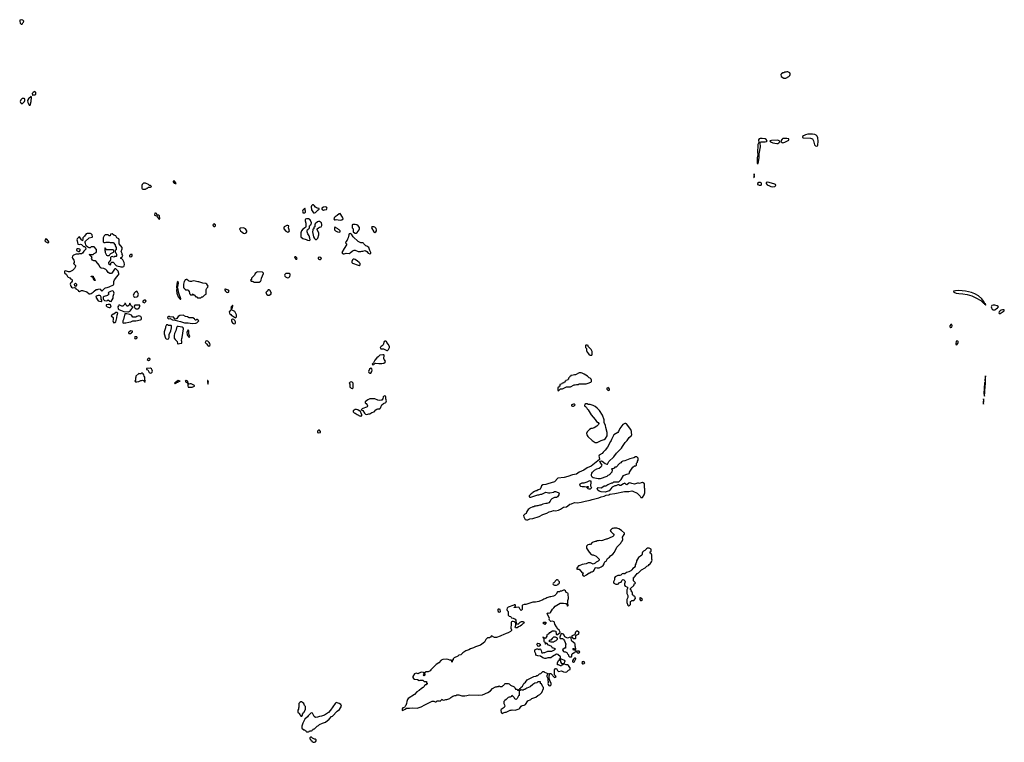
# Model space of a CAD drawing. Header units: inches. Extents: x 2805301 to 2951360, y 873923 to 1033621.
# Tile 2 of 3: x 2805301 to 2825233, y 1015542 to 1030162. Entities that reach past the tile are written whole.
import ezdxf

# ---------------------------------------------------------------- set-up
doc = ezdxf.new("R2010")
doc.units = ezdxf.units.IN
doc.header["$MEASUREMENT"] = 0
for name, color, linetype in [('C8002', 7, 'Continuous'), ('C8003', 7, 'Continuous'), ('C8011', 7, 'Continuous'), ('C8012', 7, 'Continuous'), ('C8022', 7, 'Continuous')]:
    doc.layers.add(name, color=color, linetype=linetype)

msp = doc.modelspace()

# ---------------------------------------------------------------- linework, layer by layer
at = {"layer": 'C8002', "color": 5, "elevation": 20}
for points in [[(2805610, 1028706), (2805574, 1028690), (2805554, 1028670), (2805558, 1028638), (2805570, 1028634), (2805590, 1028642), (2805610, 1028642), (2805626, 1028650), (2805626, 1028690)], [(2805390, 1028566), (2805350, 1028566), (2805322, 1028538), (2805311, 1028510), (2805318, 1028490), (2805330, 1028472), (2805350, 1028462), (2805398, 1028510), (2805406, 1028530), (2805402, 1028562)], [(2805530, 1028606), (2805480, 1028560), (2805462, 1028530), (2805465, 1028490), (2805484, 1028444), (2805490, 1028434), (2805510, 1028434), (2805534, 1028510), (2805538, 1028598)], [(2808430, 1026899), (2808407, 1026893), (2808405, 1026890), (2808416, 1026870), (2808430, 1026856), (2808450, 1026847), (2808466, 1026850), (2808442, 1026890)], [(2807850, 1026858), (2807810, 1026855), (2807782, 1026830), (2807772, 1026810), (2807773, 1026753), (2807778, 1026738), (2807793, 1026733), (2807850, 1026734), (2807862, 1026738), (2807870, 1026752), (2807890, 1026754), (2807910, 1026774), (2807950, 1026774), (2807962, 1026778), (2807966, 1026790), (2807950, 1026806), (2807927, 1026807), (2807906, 1026830)], [(2808050, 1026248), (2808034, 1026246), (2808032, 1026210), (2808050, 1026198), (2808073, 1026193), (2808110, 1026138), (2808130, 1026125), (2808134, 1026126), (2808137, 1026143), (2808134, 1026194), (2808110, 1026208), (2808087, 1026207), (2808078, 1026230), (2808070, 1026238)], [(2809230, 1026029), (2809211, 1026010), (2809218, 1025990), (2809230, 1025978), (2809250, 1025981), (2809268, 1025990), (2809268, 1026010)], [(2809830, 1025948), (2809773, 1025947), (2809754, 1025930), (2809772, 1025890), (2809802, 1025862), (2809830, 1025842), (2809850, 1025838), (2809870, 1025842), (2809888, 1025852), (2809898, 1025870), (2809898, 1025890), (2809870, 1025928)], [(2805830, 1025729), (2805816, 1025710), (2805811, 1025690), (2805828, 1025668), (2805870, 1025647), (2805888, 1025652), (2805889, 1025670), (2805879, 1025690), (2805850, 1025724)], [(2806670, 1025839), (2806648, 1025832), (2806616, 1025784), (2806598, 1025770), (2806582, 1025750), (2806582, 1025730), (2806570, 1025686), (2806562, 1025702), (2806550, 1025706), (2806528, 1025750), (2806510, 1025768), (2806490, 1025758), (2806466, 1025730), (2806461, 1025710), (2806463, 1025690), (2806478, 1025618), (2806510, 1025614), (2806530, 1025622), (2806550, 1025614), (2806590, 1025574), (2806612, 1025572), (2806632, 1025552), (2806638, 1025522), (2806634, 1025510), (2806600, 1025480), (2806570, 1025438), (2806550, 1025428), (2806510, 1025428), (2806490, 1025418), (2806445, 1025415), (2806390, 1025395), (2806370, 1025378), (2806365, 1025350), (2806370, 1025334), (2806400, 1025300), (2806405, 1025285), (2806405, 1025250), (2806392, 1025230), (2806432, 1025190), (2806432, 1025168), (2806412, 1025130), (2806370, 1025088), (2806330, 1025066), (2806318, 1025062), (2806290, 1025064), (2806230, 1025079), (2806208, 1025072), (2806205, 1025050), (2806210, 1025038), (2806247, 1025007), (2806266, 1024966), (2806282, 1024950), (2806316, 1024936), (2806330, 1024922), (2806350, 1024914), (2806360, 1024900), (2806362, 1024870), (2806352, 1024850), (2806332, 1024830), (2806326, 1024810), (2806336, 1024770), (2806350, 1024751), (2806370, 1024738), (2806410, 1024742), (2806430, 1024734), (2806440, 1024720), (2806482, 1024690), (2806492, 1024672), (2806504, 1024664), (2806510, 1024662), (2806550, 1024682), (2806570, 1024682), (2806659, 1024659), (2806710, 1024618), (2806730, 1024616), (2806750, 1024623), (2806790, 1024646), (2806809, 1024671), (2806850, 1024702), (2806876, 1024704), (2806890, 1024712), (2806930, 1024714), (2806938, 1024698), (2806954, 1024690), (2806958, 1024678), (2806970, 1024674), (2807027, 1024733), (2807040, 1024740), (2807070, 1024742), (2807110, 1024756), (2807202, 1024798), (2807206, 1024810), (2807207, 1024867), (2807220, 1024900), (2807250, 1024934), (2807258, 1024950), (2807303, 1024997), (2807309, 1025010), (2807309, 1025030), (2807292, 1025072), (2807250, 1025122), (2807230, 1025122), (2807223, 1025117), (2807164, 1025036), (2807152, 1025028), (2807129, 1025029), (2807089, 1025049), (2807068, 1025090), (2807048, 1025110), (2807006, 1025130), (2806950, 1025134), (2806930, 1025149), (2806910, 1025194), (2806850, 1025268), (2806830, 1025286), (2806803, 1025283), (2806776, 1025296), (2806758, 1025330), (2806766, 1025350), (2806762, 1025362), (2806750, 1025366), (2806742, 1025382), (2806730, 1025386), (2806722, 1025402), (2806706, 1025410), (2806706, 1025414), (2806790, 1025414), (2806808, 1025432), (2806850, 1025454), (2806858, 1025470), (2806855, 1025510), (2806810, 1025566), (2806750, 1025566), (2806730, 1025546), (2806710, 1025546), (2806680, 1025560), (2806647, 1025587), (2806638, 1025610), (2806636, 1025636), (2806627, 1025653), (2806627, 1025673), (2806709, 1025751), (2806770, 1025762), (2806778, 1025770), (2806769, 1025810), (2806748, 1025830), (2806737, 1025837)], [(2807170, 1025828), (2807138, 1025822), (2807130, 1025786), (2807107, 1025787), (2807102, 1025802), (2807090, 1025806), (2807030, 1025806), (2807010, 1025786), (2806994, 1025750), (2806994, 1025670), (2807010, 1025654), (2807030, 1025654), (2807050, 1025662), (2807110, 1025662), (2807130, 1025652), (2807190, 1025654), (2807232, 1025610), (2807232, 1025590), (2807252, 1025550), (2807252, 1025508), (2807234, 1025490), (2807234, 1025450), (2807244, 1025444), (2807260, 1025420), (2807260, 1025380), (2807252, 1025368), (2807230, 1025368), (2807210, 1025358), (2807170, 1025368), (2807150, 1025366), (2807142, 1025350), (2807140, 1025300), (2807133, 1025287), (2807110, 1025266), (2807102, 1025250), (2807102, 1025230), (2807126, 1025206), (2807135, 1025205), (2807146, 1025210), (2807147, 1025233), (2807167, 1025253), (2807190, 1025254), (2807254, 1025190), (2807270, 1025182), (2807293, 1025173), (2807330, 1025172), (2807350, 1025162), (2807390, 1025162), (2807410, 1025172), (2807418, 1025182), (2807424, 1025210), (2807413, 1025250), (2807390, 1025306), (2807370, 1025326), (2807346, 1025330), (2807346, 1025350), (2807350, 1025354), (2807370, 1025354), (2807388, 1025390), (2807378, 1025410), (2807378, 1025430), (2807358, 1025470), (2807373, 1025527), (2807373, 1025550), (2807315, 1025630), (2807315, 1025710), (2807310, 1025726), (2807270, 1025746), (2807248, 1025788), (2807210, 1025802)], [(2806490, 1025526), (2806470, 1025526), (2806454, 1025510), (2806454, 1025490), (2806490, 1025474), (2806510, 1025474), (2806526, 1025490), (2806526, 1025510), (2806516, 1025516)], [(2807030, 1025546), (2807022, 1025538), (2807022, 1025490), (2807034, 1025470), (2807034, 1025450), (2807044, 1025424), (2807058, 1025398), (2807070, 1025394), (2807110, 1025394), (2807122, 1025398), (2807126, 1025410), (2807146, 1025430), (2807186, 1025450), (2807198, 1025462), (2807206, 1025470), (2807206, 1025490), (2807190, 1025506), (2807050, 1025506), (2807046, 1025510), (2807046, 1025530)], [(2807573, 1025413), (2807547, 1025413), (2807522, 1025390), (2807522, 1025370), (2807550, 1025362), (2807568, 1025372), (2807578, 1025390), (2807578, 1025410)], [(2806830, 1024886), (2806810, 1024888), (2806798, 1024918), (2806786, 1024934), (2806786, 1024946), (2806766, 1024950), (2806762, 1024962), (2806747, 1024967), (2806747, 1024973), (2806790, 1024974), (2806798, 1024938), (2806810, 1024934), (2806822, 1024902), (2806830, 1024894)], [(2808670, 1024908), (2808650, 1024898), (2808642, 1024878), (2808630, 1024866), (2808614, 1024810), (2808614, 1024750), (2808618, 1024738), (2808633, 1024733), (2808638, 1024718), (2808653, 1024713), (2808658, 1024698), (2808670, 1024694), (2808710, 1024694), (2808718, 1024678), (2808733, 1024673), (2808738, 1024618), (2808753, 1024613), (2808758, 1024598), (2808790, 1024594), (2808802, 1024598), (2808810, 1024614), (2808818, 1024598), (2808833, 1024593), (2808870, 1024554), (2808893, 1024553), (2808898, 1024538), (2808910, 1024534), (2808970, 1024534), (2808990, 1024554), (2809010, 1024554), (2809050, 1024594), (2809078, 1024610), (2809076, 1024704), (2809089, 1024731), (2809108, 1024750), (2809113, 1024770), (2809090, 1024808), (2809070, 1024828), (2809010, 1024829), (2808930, 1024858), (2808910, 1024858), (2808855, 1024875), (2808810, 1024878), (2808776, 1024864), (2808750, 1024864), (2808729, 1024869), (2808716, 1024876), (2808687, 1024907)], [(2806430, 1024766), (2806418, 1024778), (2806409, 1024810), (2806430, 1024831), (2806450, 1024812), (2806451, 1024790)], [(2808510, 1024866), (2808488, 1024852), (2808481, 1024810), (2808478, 1024750), (2808482, 1024710), (2808478, 1024690), (2808483, 1024630), (2808510, 1024552), (2808550, 1024506), (2808566, 1024510), (2808566, 1024514), (2808514, 1024650), (2808507, 1024707), (2808498, 1024730), (2808519, 1024830)], [(2809470, 1024713), (2809454, 1024710), (2809455, 1024690), (2809466, 1024670), (2809490, 1024651), (2809510, 1024645), (2809529, 1024651), (2809539, 1024670), (2809529, 1024690)], [(2806922, 1024582), (2806890, 1024582), (2806851, 1024570), (2806841, 1024550), (2806890, 1024472), (2806916, 1024464), (2806950, 1024462), (2806958, 1024462), (2806966, 1024470), (2806966, 1024490), (2806949, 1024509), (2806949, 1024550), (2806935, 1024575)], [(2807170, 1024673), (2807137, 1024663), (2807100, 1024640), (2807092, 1024630), (2807113, 1024607), (2807090, 1024598), (2807076, 1024584), (2807010, 1024564), (2806991, 1024550), (2806993, 1024513), (2806998, 1024498), (2807014, 1024490), (2807018, 1024478), (2807050, 1024474), (2807076, 1024484), (2807090, 1024494), (2807124, 1024464), (2807150, 1024462), (2807192, 1024528), (2807193, 1024570), (2807212, 1024630), (2807209, 1024650), (2807201, 1024661), (2807190, 1024669)], [(2807670, 1024668), (2807645, 1024655), (2807625, 1024635), (2807598, 1024590), (2807610, 1024562), (2807630, 1024551), (2807670, 1024556), (2807690, 1024566), (2807695, 1024570), (2807709, 1024610), (2807688, 1024650)], [(2807130, 1024398), (2807090, 1024398), (2807054, 1024390), (2807052, 1024370), (2807070, 1024352), (2807110, 1024341), (2807130, 1024341), (2807148, 1024350), (2807155, 1024370)], [(2807530, 1024426), (2807516, 1024384), (2807490, 1024368), (2807469, 1024369), (2807442, 1024422), (2807430, 1024426), (2807420, 1024400), (2807390, 1024368), (2807370, 1024368), (2807354, 1024374), (2807330, 1024389), (2807310, 1024388), (2807298, 1024370), (2807291, 1024350), (2807292, 1024312), (2807310, 1024298), (2807410, 1024258), (2807490, 1024252), (2807507, 1024253), (2807530, 1024262), (2807546, 1024270), (2807546, 1024290), (2807562, 1024298), (2807566, 1024310), (2807586, 1024330), (2807586, 1024350), (2807563, 1024363), (2807555, 1024375)], [(2807730, 1024386), (2807630, 1024386), (2807614, 1024350), (2807618, 1024338), (2807633, 1024333), (2807653, 1024313), (2807690, 1024312), (2807710, 1024322), (2807736, 1024364), (2807736, 1024376)], [(2807850, 1024486), (2807830, 1024486), (2807794, 1024470), (2807794, 1024450), (2807830, 1024434), (2807850, 1024454), (2807858, 1024470)], [(2809610, 1024386), (2809598, 1024362), (2809582, 1024350), (2809578, 1024330), (2809590, 1024312), (2809610, 1024334), (2809618, 1024370)], [(2807270, 1024238), (2807244, 1024236), (2807210, 1024206), (2807190, 1024206), (2807154, 1024170), (2807190, 1024134), (2807191, 1024090), (2807185, 1024070), (2807192, 1024050), (2807210, 1024032), (2807230, 1024038), (2807250, 1024051), (2807258, 1024102), (2807270, 1024131), (2807276, 1024184), (2807287, 1024227)], [(2807430, 1024209), (2807403, 1024097), (2807390, 1024072), (2807388, 1024048), (2807390, 1024031), (2807410, 1024021), (2807430, 1024027), (2807450, 1024026), (2807510, 1024044), (2807553, 1024047), (2807564, 1024056), (2807590, 1024066), (2807650, 1024067), (2807746, 1024090), (2807762, 1024098), (2807769, 1024110), (2807769, 1024130), (2807763, 1024143), (2807750, 1024155), (2807710, 1024169), (2807670, 1024158), (2807650, 1024146), (2807590, 1024146), (2807562, 1024182), (2807530, 1024198), (2807469, 1024209)], [(2808610, 1024182), (2808544, 1024176), (2808510, 1024158), (2808482, 1024118), (2808467, 1024107), (2808450, 1024106), (2808410, 1024148), (2808350, 1024146), (2808334, 1024154), (2808310, 1024154), (2808302, 1024150), (2808292, 1024130), (2808310, 1024112), (2808350, 1024114), (2808394, 1024090), (2808450, 1024085), (2808494, 1024070), (2808557, 1024057), (2808634, 1024030), (2808710, 1024027), (2808790, 1024016), (2808870, 1024025), (2808886, 1024030), (2808926, 1024070), (2808896, 1024096), (2808884, 1024096), (2808870, 1024086), (2808850, 1024086), (2808838, 1024110), (2808806, 1024130), (2808770, 1024133), (2808730, 1024128), (2808715, 1024135), (2808698, 1024150), (2808660, 1024160)], [(2809590, 1024289), (2809570, 1024283), (2809552, 1024268), (2809541, 1024250), (2809545, 1024225), (2809556, 1024210), (2809577, 1024197), (2809590, 1024176), (2809611, 1024171), (2809670, 1024132), (2809688, 1024152), (2809689, 1024190), (2809672, 1024232), (2809655, 1024255), (2809630, 1024274)], [(2809610, 1024105), (2809588, 1024090), (2809587, 1024070), (2809593, 1024050), (2809609, 1024029), (2809630, 1024015), (2809650, 1024008), (2809663, 1024017), (2809669, 1024030), (2809669, 1024050), (2809657, 1024077), (2809638, 1024098)], [(2808290, 1023986), (2808270, 1023986), (2808252, 1023950), (2808251, 1023930), (2808226, 1023850), (2808226, 1023806), (2808250, 1023722), (2808266, 1023706), (2808290, 1023698), (2808310, 1023705), (2808330, 1023734), (2808329, 1023790), (2808359, 1023870), (2808373, 1023930), (2808375, 1023970), (2808370, 1023978), (2808310, 1023978)], [(2808510, 1023956), (2808488, 1023952), (2808475, 1023930), (2808461, 1023870), (2808435, 1023810), (2808428, 1023770), (2808430, 1023722), (2808450, 1023691), (2808486, 1023650), (2808494, 1023610), (2808502, 1023602), (2808510, 1023602), (2808533, 1023613), (2808582, 1023618), (2808586, 1023630), (2808586, 1023650), (2808578, 1023670), (2808582, 1023710), (2808589, 1023730), (2808614, 1023910), (2808609, 1023930), (2808590, 1023944)], [(2807550, 1023866), (2807514, 1023850), (2807504, 1023836), (2807504, 1023824), (2807510, 1023814), (2807550, 1023814), (2807562, 1023818), (2807567, 1023833), (2807582, 1023838), (2807586, 1023850), (2807582, 1023862)], [(2807670, 1023746), (2807630, 1023746), (2807625, 1023730), (2807630, 1023714), (2807650, 1023702), (2807666, 1023710), (2807676, 1023724), (2807678, 1023730)], [(2808710, 1023889), (2808699, 1023870), (2808686, 1023830), (2808688, 1023790), (2808698, 1023770), (2808715, 1023755), (2808730, 1023732), (2808742, 1023750), (2808725, 1023805), (2808724, 1023870), (2808720, 1023880)], [(2809090, 1023665), (2809070, 1023659), (2809055, 1023630), (2809083, 1023603), (2809110, 1023567), (2809130, 1023557), (2809149, 1023570), (2809156, 1023584), (2809149, 1023610), (2809134, 1023634), (2809110, 1023656)], [(2807908, 1023312), (2807883, 1023290), (2807910, 1023265), (2807930, 1023271), (2807938, 1023282), (2807943, 1023290), (2807937, 1023310)], [(2807950, 1023109), (2807870, 1023106), (2807866, 1023086), (2807870, 1023082), (2807898, 1023078), (2807923, 1023023), (2807950, 1023011), (2807970, 1023015), (2807983, 1023030), (2807987, 1023050), (2807984, 1023070), (2807970, 1023099)], [(2807790, 1023008), (2807770, 1023008), (2807750, 1022998), (2807730, 1022998), (2807710, 1023006), (2807654, 1022950), (2807652, 1022928), (2807642, 1022910), (2807642, 1022870), (2807634, 1022850), (2807650, 1022834), (2807670, 1022834), (2807710, 1022845), (2807750, 1022862), (2807770, 1022862), (2807788, 1022872), (2807804, 1022864), (2807830, 1022834), (2807842, 1022838), (2807846, 1022850), (2807836, 1022876), (2807833, 1022930), (2807822, 1022950), (2807817, 1022977), (2807800, 1023000)], [(2808510, 1022859), (2808480, 1022840), (2808452, 1022830), (2808438, 1022810), (2808450, 1022792), (2808456, 1022804), (2808470, 1022808), (2808473, 1022827), (2808506, 1022830), (2808519, 1022841), (2808548, 1022850)], [(2808670, 1022859), (2808652, 1022850), (2808664, 1022844), (2808665, 1022830), (2808685, 1022825), (2808690, 1022817), (2808698, 1022818), (2808707, 1022807), (2808704, 1022756), (2808710, 1022728), (2808750, 1022724), (2808790, 1022728), (2808838, 1022750), (2808838, 1022758), (2808827, 1022767), (2808810, 1022772), (2808770, 1022793), (2808750, 1022795), (2808730, 1022787), (2808714, 1022810), (2808704, 1022844), (2808690, 1022858)], [(2809110, 1022864), (2809101, 1022859), (2809106, 1022846), (2809110, 1022785), (2809124, 1022830), (2809119, 1022850)]]:
    msp.add_lwpolyline(points, close=True, dxfattribs=at)
msp.add_lwpolyline([(2810000, 1024936), (2809994, 1024930), (2809993, 1024907), (2809974, 1024890), (2809990, 1024874), (2810000, 1024874)], dxfattribs=at)
at = {"layer": 'C8003', "color": 5, "elevation": 20}
msp.add_lwpolyline([(2805330, 1030162), (2805310, 1030155), (2805305, 1030150), (2805301, 1030130), (2805310, 1030094), (2805330, 1030072), (2805350, 1030074), (2805363, 1030097), (2805378, 1030110), (2805386, 1030130), (2805366, 1030150)], close=True, dxfattribs=at)
at = {"layer": 'C8011', "color": 5, "elevation": 20}
for points in [[(2817390, 1019875), (2817330, 1019875), (2817307, 1019867), (2817293, 1019867), (2817254, 1019830), (2817265, 1019805), (2817317, 1019757), (2817334, 1019730), (2817310, 1019706), (2817234, 1019670), (2817190, 1019655), (2817170, 1019654), (2817150, 1019642), (2817097, 1019623), (2817070, 1019618), (2817030, 1019622), (2817010, 1019615), (2816985, 1019615), (2816970, 1019608), (2816950, 1019608), (2816912, 1019588), (2816893, 1019587), (2816853, 1019547), (2816830, 1019546), (2816804, 1019536), (2816774, 1019510), (2816772, 1019490), (2816778, 1019470), (2816827, 1019387), (2816870, 1019342), (2816890, 1019334), (2816910, 1019338), (2816974, 1019310), (2817034, 1019250), (2817034, 1019230), (2817010, 1019206), (2816970, 1019188), (2816950, 1019168), (2816911, 1019149), (2816854, 1019174), (2816810, 1019173), (2816770, 1019154), (2816690, 1019139), (2816625, 1019115), (2816614, 1019110), (2816590, 1019086), (2816574, 1019050), (2816590, 1019042), (2816630, 1019045), (2816690, 1018974), (2816710, 1018974), (2816710, 1018966), (2816698, 1018962), (2816692, 1018930), (2816710, 1018912), (2816730, 1018905), (2816778, 1018930), (2816828, 1018972), (2816850, 1018972), (2816869, 1018991), (2816890, 1018991), (2816916, 1019004), (2816933, 1019027), (2816950, 1019074), (2816970, 1019078), (2816991, 1019071), (2817030, 1019071), (2817070, 1019091), (2817110, 1019121), (2817134, 1019150), (2817135, 1019165), (2817149, 1019191), (2817172, 1019208), (2817184, 1019236), (2817201, 1019259), (2817242, 1019290), (2817264, 1019316), (2817309, 1019350), (2817344, 1019390), (2817386, 1019490), (2817468, 1019570), (2817475, 1019590), (2817494, 1019610), (2817508, 1019648), (2817506, 1019690), (2817536, 1019744), (2817546, 1019750), (2817546, 1019770), (2817486, 1019830), (2817430, 1019862)], [(2818010, 1019468), (2817990, 1019458), (2817957, 1019423), (2817930, 1019408), (2817912, 1019390), (2817902, 1019370), (2817902, 1019350), (2817893, 1019327), (2817870, 1019306), (2817845, 1019295), (2817830, 1019278), (2817787, 1019213), (2817785, 1019190), (2817771, 1019150), (2817758, 1019130), (2817757, 1019103), (2817750, 1019086), (2817744, 1019076), (2817710, 1019058), (2817691, 1019029), (2817671, 1019009), (2817630, 1018989), (2817584, 1018976), (2817551, 1018949), (2817529, 1018949), (2817515, 1018955), (2817494, 1018950), (2817470, 1018922), (2817450, 1018915), (2817430, 1018919), (2817410, 1018914), (2817358, 1018890), (2817344, 1018870), (2817341, 1018830), (2817321, 1018790), (2817322, 1018782), (2817330, 1018762), (2817370, 1018742), (2817404, 1018744), (2817426, 1018750), (2817446, 1018774), (2817475, 1018785), (2817487, 1018813), (2817510, 1018834), (2817530, 1018832), (2817551, 1018811), (2817556, 1018790), (2817542, 1018750), (2817544, 1018724), (2817558, 1018698), (2817594, 1018690), (2817614, 1018670), (2817592, 1018630), (2817594, 1018550), (2817612, 1018510), (2817612, 1018470), (2817592, 1018430), (2817592, 1018370), (2817610, 1018314), (2817630, 1018302), (2817646, 1018310), (2817667, 1018333), (2817667, 1018393), (2817682, 1018398), (2817690, 1018414), (2817730, 1018414), (2817766, 1018450), (2817762, 1018482), (2817747, 1018487), (2817742, 1018502), (2817727, 1018507), (2817722, 1018522), (2817708, 1018528), (2817706, 1018570), (2817688, 1018588), (2817686, 1018610), (2817666, 1018630), (2817667, 1018653), (2817730, 1018714), (2817748, 1018752), (2817762, 1018758), (2817766, 1018770), (2817726, 1018810), (2817727, 1018873), (2817742, 1018878), (2817747, 1018893), (2817790, 1018934), (2817803, 1018957), (2817826, 1018970), (2817886, 1019030), (2817966, 1019070), (2817996, 1019104), (2818030, 1019122), (2818043, 1019137), (2818066, 1019150), (2818090, 1019194), (2818102, 1019230), (2818098, 1019250), (2818098, 1019330), (2818082, 1019362), (2818066, 1019370), (2818067, 1019393), (2818086, 1019410), (2818086, 1019450), (2818047, 1019467)], [(2816190, 1018826), (2816170, 1018826), (2816113, 1018767), (2816098, 1018762), (2816094, 1018750), (2816098, 1018738), (2816124, 1018724), (2816170, 1018722), (2816202, 1018738), (2816207, 1018753), (2816222, 1018758), (2816226, 1018770), (2816226, 1018790), (2816207, 1018807), (2816202, 1018822)], [(2816330, 1018618), (2816310, 1018618), (2816270, 1018598), (2816250, 1018598), (2816227, 1018587), (2816190, 1018586), (2816164, 1018536), (2816134, 1018510), (2816110, 1018498), (2816050, 1018482), (2816030, 1018482), (2815970, 1018462), (2815950, 1018449), (2815910, 1018435), (2815890, 1018422), (2815810, 1018389), (2815745, 1018375), (2815690, 1018374), (2815570, 1018334), (2815550, 1018329), (2815511, 1018329), (2815481, 1018319), (2815471, 1018309), (2815471, 1018229), (2815451, 1018209), (2815430, 1018226), (2815410, 1018268), (2815390, 1018279), (2815348, 1018268), (2815309, 1018269), (2815310, 1018274), (2815322, 1018278), (2815336, 1018304), (2815336, 1018316), (2815330, 1018326), (2815310, 1018326), (2815302, 1018318), (2815190, 1018279), (2815167, 1018253), (2815165, 1018230), (2815171, 1018211), (2815192, 1018190), (2815192, 1018112), (2815210, 1018094), (2815234, 1018090), (2815253, 1018073), (2815258, 1018058), (2815290, 1018054), (2815330, 1018032), (2815342, 1018010), (2815342, 1017982), (2815352, 1017970), (2815358, 1017938), (2815390, 1017934), (2815429, 1017971), (2815456, 1017984), (2815484, 1017984), (2815510, 1017974), (2815502, 1017950), (2815462, 1017910), (2815431, 1017889), (2815401, 1017879), (2815370, 1017858), (2815340, 1017860), (2815328, 1017870), (2815346, 1017910), (2815346, 1017950), (2815342, 1017962), (2815330, 1017966), (2815320, 1017980), (2815290, 1017989), (2815270, 1017989), (2815258, 1017982), (2815251, 1017969), (2815251, 1017910), (2815245, 1017870), (2815246, 1017850), (2815257, 1017817), (2815256, 1017804), (2815235, 1017785), (2815190, 1017755), (2815150, 1017744), (2815090, 1017715), (2815055, 1017705), (2815030, 1017686), (2814950, 1017661), (2814910, 1017659), (2814850, 1017698), (2814830, 1017668), (2814810, 1017658), (2814770, 1017655), (2814762, 1017650), (2814738, 1017622), (2814710, 1017570), (2814630, 1017510), (2814528, 1017472), (2814490, 1017453), (2814430, 1017436), (2814390, 1017413), (2814330, 1017395), (2814270, 1017355), (2814250, 1017329), (2814230, 1017314), (2814190, 1017308), (2814170, 1017286), (2814094, 1017250), (2814074, 1017230), (2814073, 1017207), (2814058, 1017202), (2814054, 1017170), (2814050, 1017166), (2814046, 1017170), (2814042, 1017202), (2814010, 1017206), (2813978, 1017218), (2813950, 1017222), (2813870, 1017219), (2813836, 1017204), (2813787, 1017153), (2813730, 1017118), (2813622, 1017010), (2813610, 1016988), (2813572, 1016968), (2813530, 1016968), (2813494, 1016950), (2813494, 1016930), (2813512, 1016910), (2813490, 1016886), (2813478, 1016910), (2813488, 1016930), (2813487, 1016947), (2813475, 1016955), (2813430, 1016959), (2813402, 1016950), (2813390, 1016938), (2813370, 1016928), (2813330, 1016942), (2813292, 1016928), (2813262, 1016870), (2813262, 1016850), (2813272, 1016832), (2813290, 1016822), (2813354, 1016810), (2813390, 1016792), (2813410, 1016802), (2813460, 1016800), (2813490, 1016774), (2813530, 1016774), (2813534, 1016770), (2813538, 1016738), (2813554, 1016730), (2813538, 1016722), (2813533, 1016707), (2813510, 1016706), (2813494, 1016690), (2813492, 1016670), (2813470, 1016648), (2813432, 1016628), (2813390, 1016588), (2813340, 1016560), (2813291, 1016509), (2813165, 1016430), (2813150, 1016408), (2813136, 1016370), (2813131, 1016330), (2813116, 1016284), (2813102, 1016270), (2813093, 1016247), (2813058, 1016242), (2813044, 1016216), (2813042, 1016190), (2813050, 1016182), (2813106, 1016210), (2813128, 1016232), (2813190, 1016231), (2813250, 1016241), (2813345, 1016235), (2813409, 1016251), (2813430, 1016258), (2813500, 1016300), (2813650, 1016374), (2813687, 1016373), (2813710, 1016362), (2813730, 1016362), (2813750, 1016382), (2813790, 1016382), (2813810, 1016374), (2813830, 1016394), (2813842, 1016398), (2813850, 1016414), (2813858, 1016398), (2813890, 1016394), (2813929, 1016411), (2813950, 1016411), (2814010, 1016431), (2814030, 1016451), (2814070, 1016478), (2814110, 1016492), (2814130, 1016492), (2814150, 1016502), (2814190, 1016502), (2814250, 1016485), (2814310, 1016485), (2814350, 1016487), (2814410, 1016501), (2814590, 1016496), (2814670, 1016503), (2814778, 1016550), (2814830, 1016585), (2814870, 1016632), (2814930, 1016662), (2814950, 1016662), (2814970, 1016672), (2814987, 1016673), (2815010, 1016682), (2815030, 1016674), (2815070, 1016674), (2815090, 1016694), (2815102, 1016698), (2815106, 1016710), (2815130, 1016732), (2815190, 1016732), (2815210, 1016722), (2815237, 1016697), (2815310, 1016662), (2815322, 1016650), (2815338, 1016618), (2815370, 1016614), (2815378, 1016598), (2815390, 1016594), (2815402, 1016598), (2815407, 1016613), (2815422, 1016618), (2815426, 1016630), (2815442, 1016638), (2815446, 1016650), (2815480, 1016680), (2815508, 1016730), (2815540, 1016760), (2815576, 1016804), (2815710, 1016872), (2815750, 1016882), (2815770, 1016892), (2815790, 1016894), (2815826, 1016930), (2815850, 1016934), (2815890, 1016974), (2815910, 1016974), (2815924, 1016964), (2815993, 1016933), (2815972, 1016890), (2815972, 1016870), (2815994, 1016830), (2815992, 1016790), (2816002, 1016770), (2816002, 1016750), (2815992, 1016730), (2815998, 1016710), (2816011, 1016691), (2816030, 1016687), (2816050, 1016696), (2816061, 1016710), (2816062, 1016730), (2816054, 1016754), (2816038, 1016770), (2816035, 1016795), (2816016, 1016836), (2816016, 1016884), (2816026, 1016910), (2816027, 1016933), (2816053, 1016933), (2816130, 1016854), (2816158, 1016870), (2816150, 1016886), (2816126, 1016910), (2816126, 1017010), (2816147, 1017033), (2816170, 1017034), (2816190, 1016994), (2816210, 1016974), (2816270, 1016985), (2816307, 1016967), (2816350, 1016959), (2816375, 1016965), (2816410, 1017002), (2816442, 1017018), (2816446, 1017050), (2816436, 1017056), (2816410, 1017098), (2816390, 1017108), (2816366, 1017110), (2816330, 1017126), (2816298, 1017122), (2816294, 1017110), (2816278, 1017102), (2816267, 1017087), (2816250, 1017086), (2816236, 1017096), (2816210, 1017106), (2816187, 1017107), (2816186, 1017150), (2816210, 1017194), (2816226, 1017210), (2816226, 1017230), (2816242, 1017238), (2816246, 1017250), (2816246, 1017270), (2816198, 1017318), (2816170, 1017322), (2816090, 1017279), (2816050, 1017248), (2815990, 1017249), (2815950, 1017235), (2815930, 1017235), (2815888, 1017250), (2815847, 1017287), (2815789, 1017289), (2815750, 1017308), (2815748, 1017330), (2815728, 1017370), (2815728, 1017410), (2815770, 1017432), (2815792, 1017432), (2815810, 1017422), (2815832, 1017432), (2815844, 1017424), (2815860, 1017400), (2815862, 1017370), (2815870, 1017354), (2815890, 1017354), (2815910, 1017362), (2815930, 1017362), (2815990, 1017385), (2816070, 1017385), (2816126, 1017410), (2816146, 1017430), (2816107, 1017447), (2816090, 1017448), (2816075, 1017475), (2816058, 1017490), (2816006, 1017510), (2815970, 1017546), (2815958, 1017542), (2815953, 1017527), (2815947, 1017527), (2815942, 1017562), (2815927, 1017567), (2815920, 1017580), (2815915, 1017610), (2815918, 1017638), (2815907, 1017647), (2815902, 1017662), (2815888, 1017670), (2815910, 1017672), (2815914, 1017654), (2815950, 1017652), (2815968, 1017670), (2815978, 1017690), (2815978, 1017710), (2815987, 1017733), (2816010, 1017734), (2816036, 1017764), (2816090, 1017798), (2816130, 1017798), (2816151, 1017791), (2816162, 1017730), (2816170, 1017722), (2816190, 1017725), (2816218, 1017742), (2816239, 1017761), (2816242, 1017770), (2816222, 1017810), (2816193, 1017833), (2816170, 1017878), (2816133, 1017930), (2816129, 1017969), (2816122, 1017982), (2816090, 1017994), (2816050, 1017989), (2816028, 1018010), (2816022, 1018030), (2816028, 1018050), (2816022, 1018070), (2815984, 1018130), (2815982, 1018150), (2815990, 1018162), (2816010, 1018158), (2816037, 1018163), (2816048, 1018170), (2816086, 1018234), (2816117, 1018263), (2816143, 1018297), (2816243, 1018357), (2816310, 1018358), (2816354, 1018350), (2816374, 1018334), (2816382, 1018302), (2816390, 1018294), (2816406, 1018310), (2816406, 1018330), (2816386, 1018346), (2816398, 1018370), (2816399, 1018410), (2816409, 1018450), (2816403, 1018543), (2816397, 1018557), (2816366, 1018570), (2816350, 1018606)], [(2817870, 1018466), (2817858, 1018462), (2817854, 1018430), (2817870, 1018414), (2817890, 1018414), (2817902, 1018418), (2817906, 1018430), (2817898, 1018450)], [(2815010, 1018238), (2814990, 1018238), (2814982, 1018230), (2814978, 1018210), (2814986, 1018190), (2815010, 1018172), (2815030, 1018182), (2815033, 1018190), (2815030, 1018226)], [(2815930, 1017928), (2815903, 1017943), (2815898, 1017950), (2815900, 1017960), (2815909, 1017971), (2815952, 1017972), (2815954, 1017950)], [(2816270, 1017742), (2816262, 1017738), (2816255, 1017725), (2816245, 1017690), (2816232, 1017670), (2816233, 1017653), (2816242, 1017642), (2816290, 1017642), (2816311, 1017631), (2816313, 1017613), (2816332, 1017592), (2816358, 1017530), (2816352, 1017510), (2816352, 1017448), (2816330, 1017446), (2816292, 1017410), (2816310, 1017382), (2816330, 1017372), (2816352, 1017372), (2816377, 1017357), (2816390, 1017334), (2816412, 1017312), (2816414, 1017290), (2816430, 1017274), (2816470, 1017274), (2816476, 1017284), (2816478, 1017310), (2816487, 1017333), (2816510, 1017354), (2816542, 1017358), (2816547, 1017373), (2816562, 1017378), (2816566, 1017390), (2816550, 1017406), (2816510, 1017406), (2816498, 1017430), (2816510, 1017442), (2816520, 1017440), (2816533, 1017433), (2816538, 1017418), (2816550, 1017414), (2816558, 1017430), (2816555, 1017470), (2816549, 1017489), (2816549, 1017530), (2816542, 1017542), (2816478, 1017590), (2816469, 1017609), (2816467, 1017647), (2816462, 1017662), (2816446, 1017666), (2816388, 1017648), (2816336, 1017676), (2816324, 1017710), (2816309, 1017729), (2816290, 1017739)], [(2816590, 1017788), (2816570, 1017788), (2816552, 1017770), (2816540, 1017720), (2816532, 1017708), (2816513, 1017707), (2816474, 1017690), (2816478, 1017678), (2816492, 1017672), (2816493, 1017653), (2816504, 1017644), (2816550, 1017642), (2816558, 1017650), (2816558, 1017690), (2816566, 1017710), (2816610, 1017732), (2816628, 1017750), (2816618, 1017770)], [(2815810, 1017482), (2815789, 1017489), (2815769, 1017530), (2815790, 1017551), (2815820, 1017540), (2815834, 1017530), (2815840, 1017520), (2815842, 1017510), (2815837, 1017503)], [(2816150, 1017668), (2816110, 1017668), (2816080, 1017640), (2816053, 1017607), (2816030, 1017606), (2816014, 1017590), (2816050, 1017574), (2816110, 1017574), (2816126, 1017590), (2816150, 1017592), (2816160, 1017600), (2816186, 1017630), (2816186, 1017650)], [(2816593, 1017387), (2816578, 1017382), (2816574, 1017370), (2816594, 1017350), (2816610, 1017345), (2816626, 1017350), (2816638, 1017370), (2816630, 1017386)], [(2816270, 1017226), (2816238, 1017222), (2816234, 1017210), (2816252, 1017192), (2816252, 1017170), (2816270, 1017134), (2816310, 1017134), (2816322, 1017138), (2816346, 1017190), (2816338, 1017198), (2816330, 1017198)], [(2816550, 1017246), (2816530, 1017246), (2816510, 1017226), (2816492, 1017190), (2816494, 1017170), (2816510, 1017162), (2816530, 1017174), (2816558, 1017230), (2816558, 1017238)], [(2816710, 1017174), (2816690, 1017168), (2816678, 1017150), (2816692, 1017132), (2816710, 1017131), (2816730, 1017138), (2816739, 1017150), (2816730, 1017168)], [(2815830, 1016766), (2815790, 1016766), (2815772, 1016748), (2815730, 1016735), (2815686, 1016714), (2815635, 1016665), (2815564, 1016636), (2815530, 1016608), (2815513, 1016607), (2815490, 1016598), (2815470, 1016598), (2815450, 1016606), (2815438, 1016602), (2815433, 1016587), (2815418, 1016582), (2815414, 1016570), (2815414, 1016490), (2815398, 1016482), (2815374, 1016430), (2815351, 1016409), (2815323, 1016423), (2815310, 1016446), (2815270, 1016486), (2815258, 1016482), (2815254, 1016470), (2815230, 1016458), (2815210, 1016458), (2815190, 1016449), (2815150, 1016409), (2815122, 1016390), (2815102, 1016370), (2815102, 1016330), (2815117, 1016297), (2815121, 1016270), (2815110, 1016248), (2815050, 1016208), (2815044, 1016190), (2815050, 1016146), (2815070, 1016126), (2815090, 1016138), (2815130, 1016152), (2815150, 1016152), (2815230, 1016191), (2815250, 1016192), (2815270, 1016202), (2815330, 1016191), (2815410, 1016218), (2815428, 1016230), (2815450, 1016272), (2815475, 1016285), (2815510, 1016291), (2815538, 1016310), (2815590, 1016382), (2815646, 1016410), (2815666, 1016430), (2815750, 1016458), (2815789, 1016491), (2815830, 1016512), (2815868, 1016550), (2815906, 1016630), (2815906, 1016650), (2815890, 1016666), (2815862, 1016722), (2815846, 1016730), (2815842, 1016762)], [(2811010, 1016358), (2810990, 1016358), (2810974, 1016350), (2810954, 1016330), (2810954, 1016250), (2810942, 1016230), (2810942, 1016210), (2810932, 1016190), (2810932, 1016150), (2810962, 1016122), (2810966, 1016106), (2810978, 1016098), (2810990, 1016074), (2811010, 1016074), (2811026, 1016090), (2811026, 1016110), (2811043, 1016137), (2811058, 1016150), (2811087, 1016213), (2811087, 1016267), (2811068, 1016288), (2811050, 1016326), (2811026, 1016350)], [(2811710, 1016344), (2811690, 1016329), (2811591, 1016189), (2811550, 1016148), (2811471, 1016089), (2811410, 1016069), (2811370, 1016062), (2811330, 1016048), (2811290, 1016046), (2811262, 1016062), (2811226, 1016130), (2811210, 1016138), (2811194, 1016130), (2811164, 1016096), (2811140, 1016080), (2811124, 1016056), (2811072, 1016010), (2811030, 1015926), (2811014, 1015870), (2811014, 1015830), (2811050, 1015794), (2811070, 1015794), (2811078, 1015778), (2811093, 1015773), (2811098, 1015758), (2811110, 1015754), (2811150, 1015754), (2811162, 1015758), (2811170, 1015774), (2811210, 1015774), (2811222, 1015778), (2811227, 1015793), (2811242, 1015798), (2811250, 1015814), (2811270, 1015814), (2811326, 1015870), (2811350, 1015882), (2811370, 1015902), (2811430, 1015932), (2811490, 1015952), (2811568, 1016010), (2811616, 1016064), (2811630, 1016072), (2811728, 1016170), (2811772, 1016208), (2811814, 1016270), (2811802, 1016310), (2811768, 1016330)], [(2811210, 1015646), (2811190, 1015646), (2811174, 1015630), (2811174, 1015610), (2811193, 1015593), (2811198, 1015578), (2811213, 1015573), (2811218, 1015558), (2811244, 1015544), (2811270, 1015542), (2811286, 1015550), (2811306, 1015570), (2811306, 1015590), (2811287, 1015607), (2811268, 1015608), (2811227, 1015627)]]:
    msp.add_lwpolyline(points, close=True, dxfattribs=at)
at = {"layer": 'C8012', "color": 5, "elevation": 20}
for points in [[(2811070, 1026346), (2811032, 1026310), (2811025, 1026290), (2811034, 1026266), (2811034, 1026254), (2811070, 1026254), (2811086, 1026270), (2811088, 1026290), (2811078, 1026310), (2811078, 1026330)], [(2811250, 1026418), (2811230, 1026415), (2811206, 1026394), (2811202, 1026378), (2811210, 1026314), (2811232, 1026272), (2811250, 1026254), (2811270, 1026252), (2811290, 1026262), (2811342, 1026318), (2811366, 1026330), (2811362, 1026342), (2811330, 1026346), (2811310, 1026355), (2811289, 1026369), (2811265, 1026405)], [(2811494, 1026374), (2811454, 1026370), (2811414, 1026350), (2811414, 1026330), (2811450, 1026311), (2811472, 1026312), (2811510, 1026325), (2811522, 1026350), (2811510, 1026368)], [(2811106, 1026134), (2811090, 1026128), (2811078, 1026110), (2811078, 1026090), (2811092, 1026048), (2811092, 1025968), (2811084, 1025956), (2811030, 1025922), (2811005, 1025890), (2810991, 1025849), (2810992, 1025772), (2811030, 1025738), (2811097, 1025717), (2811130, 1025701), (2811170, 1025698), (2811182, 1025710), (2811175, 1025745), (2811159, 1025790), (2811135, 1025830), (2811122, 1025870), (2811122, 1025890), (2811130, 1025914), (2811142, 1025918), (2811147, 1025933), (2811162, 1025938), (2811166, 1025950), (2811166, 1025990), (2811182, 1025998), (2811190, 1026014), (2811202, 1026018), (2811206, 1026050), (2811178, 1026110), (2811146, 1026130)], [(2811790, 1026238), (2811770, 1026235), (2811730, 1026201), (2811684, 1026176), (2811665, 1026150), (2811662, 1026130), (2811673, 1026113), (2811690, 1026112), (2811710, 1026118), (2811790, 1026107), (2811825, 1026115), (2811848, 1026130), (2811834, 1026170)], [(2810730, 1025998), (2810710, 1025998), (2810652, 1025968), (2810645, 1025950), (2810646, 1025930), (2810690, 1025885), (2810730, 1025862), (2810750, 1025872), (2810762, 1025890), (2810759, 1025910), (2810742, 1025950), (2810746, 1025990)], [(2811370, 1026082), (2811350, 1026082), (2811330, 1026075), (2811282, 1026030), (2811274, 1026010), (2811274, 1025970), (2811258, 1025962), (2811254, 1025930), (2811238, 1025922), (2811233, 1025907), (2811231, 1025870), (2811251, 1025770), (2811272, 1025732), (2811290, 1025714), (2811310, 1025714), (2811336, 1025744), (2811358, 1025810), (2811358, 1025850), (2811326, 1025910), (2811326, 1025930), (2811348, 1025952), (2811370, 1025962), (2811406, 1025970), (2811420, 1026000), (2811420, 1026020), (2811408, 1026050)], [(2811690, 1025966), (2811678, 1025962), (2811673, 1025947), (2811674, 1025910), (2811694, 1025890), (2811734, 1025870), (2811770, 1025865), (2811786, 1025870), (2811788, 1025890), (2811770, 1025908), (2811754, 1025914), (2811738, 1025930), (2811696, 1025956)], [(2812090, 1026018), (2812044, 1026016), (2812034, 1026010), (2812034, 1025950), (2812054, 1025930), (2812052, 1025870), (2812060, 1025860), (2812090, 1025842), (2812110, 1025845), (2812130, 1025858), (2812173, 1025910), (2812179, 1025930), (2812177, 1025957), (2812153, 1025993), (2812126, 1026010)], [(2812450, 1025974), (2812431, 1025969), (2812426, 1025950), (2812467, 1025867), (2812490, 1025858), (2812510, 1025871), (2812521, 1025890), (2812523, 1025910), (2812515, 1025935), (2812490, 1025965), (2812470, 1025973)], [(2811990, 1025838), (2811970, 1025828), (2811961, 1025810), (2811951, 1025750), (2811940, 1025720), (2811930, 1025702), (2811902, 1025670), (2811894, 1025650), (2811914, 1025630), (2811914, 1025610), (2811872, 1025530), (2811822, 1025450), (2811834, 1025430), (2811850, 1025422), (2811870, 1025422), (2811910, 1025438), (2811970, 1025431), (2811990, 1025442), (2812030, 1025482), (2812050, 1025494), (2812070, 1025502), (2812090, 1025502), (2812152, 1025472), (2812210, 1025471), (2812230, 1025478), (2812250, 1025478), (2812292, 1025492), (2812330, 1025472), (2812357, 1025437), (2812390, 1025426), (2812406, 1025430), (2812408, 1025450), (2812389, 1025489), (2812370, 1025555), (2812330, 1025582), (2812306, 1025590), (2812266, 1025630), (2812262, 1025642), (2812247, 1025647), (2812210, 1025649), (2812153, 1025673), (2812055, 1025770), (2812020, 1025820)], [(2810890, 1025366), (2810870, 1025366), (2810865, 1025350), (2810878, 1025338), (2810890, 1025314), (2810910, 1025314), (2810918, 1025330), (2810910, 1025346)], [(2811370, 1025359), (2811342, 1025350), (2811345, 1025325), (2811370, 1025312), (2811390, 1025312), (2811408, 1025330), (2811398, 1025350)], [(2812070, 1025315), (2812050, 1025315), (2812038, 1025302), (2812023, 1025270), (2812026, 1025250), (2812038, 1025238), (2812150, 1025195), (2812170, 1025191), (2812190, 1025202), (2812194, 1025210), (2812190, 1025226), (2812175, 1025250), (2812139, 1025279), (2812090, 1025309)], [(2810749, 1025029), (2810690, 1025029), (2810665, 1025010), (2810662, 1024990), (2810671, 1024970), (2810681, 1024961), (2810710, 1024946), (2810730, 1024941), (2810750, 1024946), (2810772, 1024968), (2810777, 1024990), (2810773, 1025013), (2810764, 1025024)], [(2810350, 1024698), (2810330, 1024698), (2810311, 1024669), (2810292, 1024650), (2810282, 1024630), (2810301, 1024601), (2810327, 1024587), (2810350, 1024586), (2810388, 1024610), (2810398, 1024630), (2810368, 1024688)], [(2812690, 1023659), (2812681, 1023650), (2812656, 1023584), (2812639, 1023561), (2812619, 1023550), (2812600, 1023530), (2812610, 1023506), (2812630, 1023502), (2812650, 1023506), (2812664, 1023504), (2812730, 1023466), (2812749, 1023471), (2812769, 1023491), (2812784, 1023530), (2812784, 1023550), (2812760, 1023600), (2812732, 1023632), (2812726, 1023650), (2812710, 1023659)], [(2816790, 1023578), (2816764, 1023576), (2816754, 1023570), (2816754, 1023530), (2816774, 1023510), (2816774, 1023470), (2816790, 1023434), (2816804, 1023424), (2816830, 1023382), (2816850, 1023374), (2816870, 1023374), (2816882, 1023378), (2816887, 1023393), (2816888, 1023450), (2816868, 1023490), (2816807, 1023547), (2816806, 1023570)], [(2812650, 1023384), (2812590, 1023376), (2812558, 1023342), (2812530, 1023323), (2812489, 1023271), (2812462, 1023218), (2812437, 1023190), (2812450, 1023177), (2812470, 1023188), (2812490, 1023207), (2812510, 1023216), (2812570, 1023208), (2812630, 1023206), (2812670, 1023214), (2812699, 1023230), (2812709, 1023250), (2812681, 1023290), (2812674, 1023310), (2812682, 1023370), (2812677, 1023377), (2812670, 1023382)], [(2812410, 1023109), (2812384, 1023090), (2812365, 1023045), (2812367, 1023027), (2812377, 1023017), (2812390, 1023011), (2812410, 1023012), (2812430, 1023042), (2812439, 1023070), (2812430, 1023098)], [(2816630, 1023015), (2816550, 1022978), (2816530, 1022978), (2816507, 1022967), (2816470, 1022966), (2816458, 1022962), (2816450, 1022946), (2816438, 1022942), (2816434, 1022930), (2816414, 1022910), (2816414, 1022890), (2816398, 1022882), (2816390, 1022866), (2816358, 1022862), (2816353, 1022847), (2816338, 1022842), (2816334, 1022830), (2816318, 1022822), (2816310, 1022806), (2816290, 1022806), (2816278, 1022802), (2816270, 1022786), (2816238, 1022782), (2816233, 1022747), (2816218, 1022742), (2816213, 1022727), (2816198, 1022722), (2816194, 1022710), (2816194, 1022670), (2816198, 1022658), (2816210, 1022654), (2816250, 1022694), (2816290, 1022694), (2816368, 1022732), (2816450, 1022734), (2816528, 1022772), (2816547, 1022773), (2816570, 1022782), (2816610, 1022782), (2816630, 1022792), (2816770, 1022792), (2816790, 1022802), (2816810, 1022805), (2816866, 1022830), (2816876, 1022844), (2816878, 1022870), (2816868, 1022890), (2816850, 1022908), (2816830, 1022918), (2816798, 1022950), (2816728, 1022990), (2816690, 1023009), (2816670, 1023014)], [(2812010, 1022835), (2811994, 1022830), (2811974, 1022810), (2811982, 1022790), (2811982, 1022750), (2811986, 1022730), (2811998, 1022718), (2812008, 1022708), (2812030, 1022702), (2812049, 1022711), (2812050, 1022714), (2812050, 1022806), (2812030, 1022828)], [(2817210, 1022718), (2817204, 1022716), (2817190, 1022706), (2817185, 1022690), (2817210, 1022665), (2817230, 1022662), (2817238, 1022670), (2817238, 1022690), (2817226, 1022710)], [(2812690, 1022549), (2812663, 1022537), (2812658, 1022530), (2812653, 1022490), (2812633, 1022467), (2812618, 1022462), (2812590, 1022458), (2812550, 1022463), (2812490, 1022492), (2812410, 1022493), (2812390, 1022489), (2812350, 1022469), (2812292, 1022430), (2812292, 1022410), (2812314, 1022394), (2812332, 1022370), (2812342, 1022350), (2812340, 1022340), (2812334, 1022330), (2812320, 1022320), (2812250, 1022298), (2812234, 1022290), (2812214, 1022270), (2812250, 1022254), (2812281, 1022201), (2812303, 1022183), (2812330, 1022176), (2812370, 1022186), (2812390, 1022191), (2812430, 1022215), (2812474, 1022230), (2812511, 1022269), (2812530, 1022282), (2812550, 1022288), (2812590, 1022291), (2812601, 1022299), (2812609, 1022310), (2812617, 1022343), (2812631, 1022369), (2812663, 1022397), (2812710, 1022416), (2812722, 1022430), (2812727, 1022450), (2812715, 1022490), (2812715, 1022535), (2812708, 1022548)], [(2816530, 1022386), (2816510, 1022386), (2816474, 1022370), (2816474, 1022350), (2816490, 1022342), (2816510, 1022342), (2816526, 1022350), (2816546, 1022370)], [(2816790, 1022388), (2816753, 1022387), (2816738, 1022382), (2816734, 1022350), (2816757, 1022337), (2816775, 1022315), (2816790, 1022292), (2816811, 1022270), (2816868, 1022168), (2816951, 1022070), (2816975, 1022035), (2817012, 1022010), (2817022, 1021990), (2817018, 1021970), (2816985, 1021935), (2816930, 1021902), (2816890, 1021889), (2816870, 1021888), (2816834, 1021870), (2816790, 1021826), (2816773, 1021787), (2816782, 1021762), (2816802, 1021730), (2816890, 1021645), (2816950, 1021611), (2816970, 1021605), (2816990, 1021606), (2817030, 1021625), (2817069, 1021651), (2817134, 1021666), (2817162, 1021690), (2817195, 1021745), (2817193, 1021813), (2817165, 1021910), (2817159, 1021950), (2817135, 1022010), (2817130, 1022066), (2817098, 1022158), (2817036, 1022256), (2816990, 1022302), (2816950, 1022335), (2816910, 1022355), (2816850, 1022375), (2816810, 1022378)], [(2812118, 1022278), (2812090, 1022272), (2812051, 1022250), (2812051, 1022230), (2812071, 1022211), (2812090, 1022203), (2812130, 1022171), (2812190, 1022141), (2812210, 1022146), (2812226, 1022150), (2812228, 1022170), (2812190, 1022246), (2812170, 1022248), (2812148, 1022270)], [(2817570, 1021995), (2817550, 1021995), (2817510, 1021975), (2817451, 1021889), (2817425, 1021830), (2817407, 1021813), (2817330, 1021766), (2817282, 1021670), (2817275, 1021645), (2817262, 1021630), (2817198, 1021510), (2817151, 1021450), (2817110, 1021409), (2817090, 1021382), (2817031, 1021349), (2817026, 1021330), (2817034, 1021314), (2817036, 1021264), (2816871, 1021129), (2816790, 1021093), (2816718, 1021050), (2816630, 1021009), (2816570, 1020969), (2816490, 1020955), (2816399, 1020921), (2816320, 1020900), (2816195, 1020885), (2816130, 1020809), (2815990, 1020772), (2815950, 1020756), (2815890, 1020749), (2815861, 1020730), (2815851, 1020689), (2815837, 1020663), (2815794, 1020650), (2815770, 1020628), (2815750, 1020628), (2815724, 1020616), (2815690, 1020598), (2815677, 1020583), (2815654, 1020570), (2815614, 1020530), (2815614, 1020510), (2815630, 1020502), (2815650, 1020505), (2815790, 1020552), (2815810, 1020552), (2815850, 1020565), (2815870, 1020565), (2815950, 1020602), (2816007, 1020587), (2816030, 1020587), (2816110, 1020606), (2816130, 1020616), (2816150, 1020617), (2816199, 1020599), (2816212, 1020590), (2816225, 1020570), (2816218, 1020550), (2816190, 1020508), (2816170, 1020498), (2816130, 1020498), (2816070, 1020468), (2816052, 1020450), (2816040, 1020420), (2816011, 1020389), (2815970, 1020375), (2815950, 1020375), (2815890, 1020358), (2815850, 1020342), (2815830, 1020342), (2815790, 1020329), (2815770, 1020328), (2815750, 1020318), (2815730, 1020318), (2815710, 1020308), (2815690, 1020308), (2815630, 1020278), (2815617, 1020263), (2815594, 1020250), (2815565, 1020210), (2815552, 1020170), (2815530, 1020158), (2815502, 1020130), (2815505, 1020105), (2815531, 1020051), (2815563, 1020043), (2815590, 1020044), (2815630, 1020061), (2815690, 1020071), (2815818, 1020110), (2815890, 1020151), (2815970, 1020178), (2816018, 1020202), (2816070, 1020221), (2816109, 1020231), (2816150, 1020228), (2816210, 1020239), (2816250, 1020257), (2816310, 1020296), (2816372, 1020308), (2816397, 1020323), (2816438, 1020362), (2816470, 1020367), (2816530, 1020396), (2816590, 1020385), (2816670, 1020401), (2816750, 1020422), (2816850, 1020441), (2816890, 1020457), (2817028, 1020490), (2817070, 1020507), (2817130, 1020522), (2817170, 1020539), (2817226, 1020550), (2817250, 1020561), (2817350, 1020574), (2817541, 1020619), (2817630, 1020617), (2817690, 1020627), (2817710, 1020625), (2817800, 1020580), (2817864, 1020524), (2817878, 1020498), (2817910, 1020494), (2817942, 1020550), (2817954, 1020590), (2817955, 1020610), (2817955, 1020670), (2817948, 1020692), (2817948, 1020770), (2817940, 1020780), (2817910, 1020798), (2817885, 1020795), (2817850, 1020778), (2817830, 1020788), (2817810, 1020788), (2817750, 1020768), (2817690, 1020775), (2817650, 1020794), (2817630, 1020788), (2817590, 1020748), (2817580, 1020760), (2817550, 1020782), (2817526, 1020774), (2817470, 1020735), (2817450, 1020738), (2817430, 1020748), (2817410, 1020748), (2817371, 1020729), (2817350, 1020728), (2817297, 1020703), (2817285, 1020695), (2817270, 1020668), (2817231, 1020629), (2817155, 1020605), (2817070, 1020609), (2817030, 1020622), (2817003, 1020643), (2816988, 1020670), (2817010, 1020694), (2817070, 1020692), (2817106, 1020710), (2817130, 1020732), (2817167, 1020733), (2817190, 1020742), (2817210, 1020758), (2817230, 1020762), (2817290, 1020792), (2817307, 1020793), (2817330, 1020812), (2817427, 1020813), (2817480, 1020860), (2817523, 1020937), (2817570, 1020962), (2817642, 1020978), (2817648, 1020992), (2817648, 1021008), (2817658, 1021030), (2817714, 1021106), (2817750, 1021134), (2817770, 1021134), (2817786, 1021150), (2817786, 1021190), (2817806, 1021210), (2817806, 1021230), (2817818, 1021250), (2817818, 1021290), (2817810, 1021306), (2817796, 1021316), (2817764, 1021316), (2817730, 1021298), (2817650, 1021278), (2817550, 1021239), (2817510, 1021229), (2817486, 1021214), (2817470, 1021198), (2817440, 1021180), (2817374, 1021110), (2817350, 1021106), (2817334, 1021090), (2817310, 1021078), (2817285, 1021075), (2817282, 1021070), (2817292, 1021052), (2817290, 1021006), (2817270, 1020986), (2817258, 1020982), (2817253, 1020967), (2817238, 1020962), (2817230, 1020946), (2817210, 1020938), (2817190, 1020922), (2817050, 1020875), (2817010, 1020875), (2816910, 1020894), (2816889, 1020909), (2816875, 1020930), (2816875, 1020955), (2816884, 1020990), (2816895, 1021010), (2816935, 1021050), (2816982, 1021078), (2817030, 1021091), (2817065, 1021115), (2817083, 1021137), (2817089, 1021150), (2817054, 1021210), (2817048, 1021232), (2817070, 1021236), (2817090, 1021227), (2817150, 1021186), (2817190, 1021167), (2817198, 1021170), (2817230, 1021222), (2817330, 1021318), (2817384, 1021390), (2817482, 1021490), (2817502, 1021530), (2817555, 1021610), (2817595, 1021650), (2817638, 1021710), (2817680, 1021740), (2817688, 1021750), (2817695, 1021770), (2817686, 1021806), (2817685, 1021830), (2817673, 1021870), (2817585, 1021985)], [(2811350, 1021859), (2811330, 1021838), (2811327, 1021830), (2811331, 1021810), (2811350, 1021804), (2811390, 1021808), (2811393, 1021810), (2811389, 1021830), (2811370, 1021854)], [(2816830, 1020662), (2816810, 1020669), (2816786, 1020690), (2816786, 1020694), (2816815, 1020705), (2816818, 1020710), (2816813, 1020713), (2816787, 1020713), (2816770, 1020706), (2816733, 1020713), (2816690, 1020711), (2816660, 1020720), (2816650, 1020730), (2816642, 1020750), (2816650, 1020770), (2816687, 1020793), (2816730, 1020795), (2816790, 1020812), (2816830, 1020834), (2816850, 1020836), (2816861, 1020821), (2816863, 1020803), (2816858, 1020730), (2816878, 1020690), (2816850, 1020662)]]:
    msp.add_lwpolyline(points, close=True, dxfattribs=at)
msp.add_lwpolyline([(2810000, 1024874), (2810010, 1024874), (2810024, 1024864), (2810050, 1024854), (2810150, 1024852), (2810170, 1024862), (2810175, 1024865), (2810188, 1024890), (2810194, 1024930), (2810238, 1025030), (2810236, 1025036), (2810226, 1025050), (2810214, 1025054), (2810110, 1025058), (2810094, 1025050), (2810070, 1025026), (2810054, 1024990), (2810000, 1024936)], dxfattribs=at)
at = {"layer": 'C8022', "color": 5, "elevation": 20}
for points in [[(2820850, 1029108), (2820830, 1029108), (2820810, 1029098), (2820790, 1029098), (2820771, 1029089), (2820750, 1029088), (2820722, 1029070), (2820712, 1029050), (2820714, 1029010), (2820770, 1028982), (2820790, 1028978), (2820810, 1028982), (2820870, 1029012), (2820888, 1029030), (2820898, 1029050), (2820898, 1029070), (2820890, 1029086), (2820876, 1029096)], [(2820330, 1027761), (2820290, 1027760), (2820269, 1027751), (2820257, 1027730), (2820264, 1027676), (2820245, 1027635), (2820241, 1027610), (2820237, 1027490), (2820241, 1027430), (2820231, 1027370), (2820227, 1027290), (2820230, 1027255), (2820250, 1027252), (2820268, 1027370), (2820272, 1027450), (2820296, 1027590), (2820293, 1027670), (2820298, 1027682), (2820308, 1027690), (2820326, 1027694), (2820390, 1027688), (2820422, 1027698), (2820434, 1027710), (2820415, 1027735), (2820390, 1027752)], [(2820650, 1027723), (2820522, 1027718), (2820486, 1027710), (2820497, 1027690), (2820550, 1027670), (2820630, 1027656), (2820650, 1027658), (2820670, 1027668), (2820687, 1027690), (2820683, 1027703), (2820674, 1027714)], [(2820830, 1027761), (2820770, 1027761), (2820750, 1027756), (2820735, 1027745), (2820712, 1027710), (2820715, 1027690), (2820735, 1027675), (2820750, 1027672), (2820790, 1027682), (2820870, 1027727), (2820871, 1027750)], [(2821350, 1027849), (2821255, 1027845), (2821208, 1027832), (2821165, 1027815), (2821150, 1027801), (2821145, 1027790), (2821150, 1027777), (2821159, 1027770), (2821310, 1027765), (2821350, 1027754), (2821370, 1027708), (2821393, 1027630), (2821410, 1027607), (2821430, 1027604), (2821448, 1027612), (2821456, 1027624), (2821462, 1027702), (2821455, 1027775), (2821445, 1027805), (2821426, 1027826), (2821399, 1027839)], [(2820170, 1027044), (2820162, 1026990), (2820164, 1026970), (2820170, 1026962), (2820178, 1026990)], [(2820295, 1026870), (2820261, 1026870), (2820237, 1026850), (2820238, 1026830), (2820258, 1026818), (2820273, 1026813), (2820310, 1026817), (2820318, 1026830), (2820320, 1026850), (2820310, 1026862)], [(2820430, 1026874), (2820415, 1026865), (2820410, 1026850), (2820430, 1026821), (2820480, 1026800), (2820505, 1026785), (2820550, 1026780), (2820590, 1026788), (2820607, 1026810), (2820602, 1026830), (2820590, 1026837), (2820470, 1026870)], [(2824310, 1024681), (2824242, 1024678), (2824207, 1024670), (2824213, 1024650), (2824261, 1024630), (2824310, 1024622), (2824390, 1024618), (2824482, 1024602), (2824575, 1024575), (2824656, 1024536), (2824758, 1024478), (2824801, 1024441), (2824810, 1024427), (2824823, 1024423), (2824830, 1024405), (2824843, 1024403), (2824850, 1024386), (2824856, 1024390), (2824852, 1024410), (2824840, 1024420), (2824814, 1024470), (2824777, 1024517), (2824712, 1024572), (2824637, 1024617), (2824570, 1024643), (2824450, 1024668)], [(2825010, 1024386), (2824983, 1024377), (2824968, 1024352), (2824971, 1024330), (2824990, 1024304), (2825010, 1024292), (2825030, 1024289), (2825050, 1024295), (2825070, 1024310), (2825096, 1024330), (2825115, 1024350), (2825113, 1024353), (2825091, 1024370), (2825043, 1024383)], [(2825215, 1024295), (2825193, 1024293), (2825170, 1024283), (2825149, 1024270), (2825132, 1024250), (2825125, 1024230), (2825130, 1024217), (2825136, 1024216), (2825150, 1024217), (2825170, 1024230), (2825227, 1024270), (2825233, 1024290)], [(2824170, 1023996), (2824150, 1023995), (2824132, 1023970), (2824129, 1023949), (2824150, 1023932), (2824170, 1023943), (2824178, 1023970), (2824174, 1023990)], [(2824270, 1023663), (2824258, 1023650), (2824249, 1023610), (2824253, 1023593), (2824270, 1023587), (2824291, 1023609), (2824298, 1023630), (2824296, 1023650), (2824290, 1023658)], [(2824850, 1022957), (2824840, 1022870), (2824845, 1022830), (2824830, 1022815), (2824821, 1022601), (2824824, 1022564), (2824830, 1022547), (2824842, 1022630), (2824843, 1022757), (2824851, 1022790)], [(2824810, 1022493), (2824807, 1022407), (2824810, 1022383), (2824819, 1022450)]]:
    msp.add_lwpolyline(points, close=True, dxfattribs=at)

doc.saveas('drawing.dxf')
